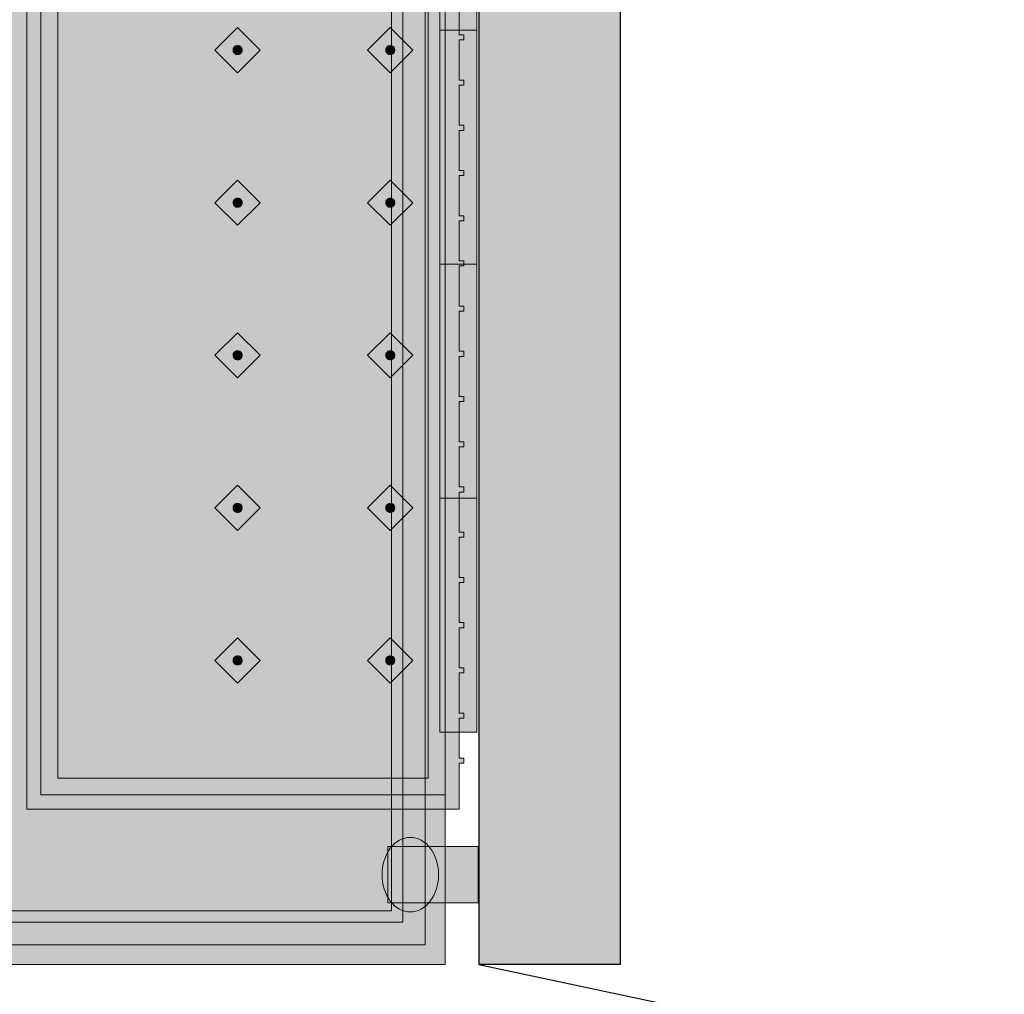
# Model space of a CAD drawing. Header units: metres. Extents: x 2172.2 to 2210.6, y 415.3 to 458.1.
# Tile 153 of 168: x 2201.1 to 2202.8, y 442 to 443.7. Entities that reach past the tile are written whole.
import ezdxf

# ---------------------------------------------------------------- set-up
doc = ezdxf.new("R2010")
doc.units = ezdxf.units.M
for name, color, linetype, lineweight in [('NC_N1_BANQUETTES', 7, 'CONTINUOUS', 13), ('NC_N1_FLOOR_DECOR', 32, 'CONTINUOUS', 13), ('NC_N1_WALL_DECOR', 32, 'CONTINUOUS', 13), ('NC_N1_WALL_LIGHTS', 32, 'CONTINUOUS', 13), ('NC_N1_WALLS', 7, 'CONTINUOUS', 25)]:
    doc.layers.add(name, color=color, linetype=linetype, lineweight=lineweight)

# ---------------------------------------------------------------- blocks, each defined once
blk = doc.blocks.new('NC_N1_ARCHITECTURE')
at = {"layer": 'NC_N1_WALLS', "true_color": 0xe7e6e1}
blk.add_hatch(color=256, dxfattribs=at).paths.add_polyline_path([(11.91142, 11.191096), (12.16142, 11.191096), (12.16142, 8.066096), (11.91142, 8.066096)])
at = {"layer": 'NC_N1_WALLS', "linetype": 'CONTINUOUS', "lineweight": -2}
blk.add_lwpolyline([(11.91142, 11.191096), (12.16142, 11.191096), (12.16142, 8.066096), (11.91142, 8.066096)], close=True, dxfattribs=at)
blk = doc.blocks.new('NC_N1_DOOR_D2')
at = {"color": 0, "linetype": 'CONTINUOUS'}
blk.add_lwpolyline([(-0.95, 0), (-0.7525, 0.9292)], dxfattribs=at)
blk = doc.blocks.new('NC_N1_MIXED_FLOOR_TRIANGLE_L_2')
at = {"true_color": 0xeff0ee}
h = blk.add_hatch(color=256, dxfattribs=at)
h.dxf.hatch_style = 1
h.paths.add_polyline_path([(11.7267, 11.0081), (11.7284, 11.0064), (11.7303, 11.0048), (11.7323, 11.0034), (11.7345, 11.0023), (11.7368, 11.0013), (11.7391, 11.0006), (11.7415, 11.0001), (11.744, 10.9999), (11.7574, 10.9992), (11.7598, 10.9991), (11.7599, 10.9991), (11.7611, 10.9991), (11.8514, 10.9991), (11.8514, 8.0661), (10.2114, 8.0661), (10.2114, 8.0661), (10.2114, 6.3018), (10.2114, 6.1661), (11.8514, 6.1661), (11.8514, 3.307), (4.0273, 11.1311), (11.7194, 11.1311), (11.7194, 11.1181), (11.7194, 11.0407), (11.7194, 11.0402), (11.7195, 11.0395), (11.7202, 11.0236), (11.7205, 11.0212), (11.7209, 11.0188), (11.7217, 11.0165), (11.7226, 11.0142), (11.7238, 11.012), (11.7251, 11.01), (11.7266, 11.0081)])
at = {"color": 0, "linetype": 'CONTINUOUS', "lineweight": -2, "true_color": 0xa5b2b8}
blk.add_lwpolyline([(11.8514, 10.9991), (11.8514, 8.0661), (10.2114, 8.0661), (10.2114, 8.0661), (10.2114, 6.3018)], dxfattribs=at)
at = {"color": 0, "linetype": 'CONTINUOUS', "lineweight": -2, "true_color": 0xa38246}
for points in [[(11.8164, 10.9641), (11.8164, 8.1011), (10.2114, 8.1011), (10.208, 8.1009), (10.2046, 8.1004), (10.2013, 8.0996), (10.198, 8.0984), (10.1949, 8.097), (10.192, 8.0952), (10.1892, 8.0932), (10.1867, 8.0908), (10.1844, 8.0883), (10.1823, 8.0855), (10.1806, 8.0826), (10.1791, 8.0795), (10.1779, 8.0763), (10.1771, 8.0729), (10.1766, 8.0695), (10.1764, 8.0661), (10.1764, 6.3018)], [(11.7564, 10.9042), (11.7564, 8.1611), (10.2114, 8.1611), (10.2021, 8.1606), (10.1929, 8.1593), (10.1838, 8.157), (10.1751, 8.1539), (10.1666, 8.1499), (10.1586, 8.1451), (10.1512, 8.1395), (10.1442, 8.1333), (10.138, 8.1264), (10.1324, 8.1189), (10.1276, 8.1109), (10.1237, 8.1025), (10.1205, 8.0937), (10.1182, 8.0846), (10.1169, 8.0754), (10.1164, 8.0661), (10.1164, 6.3018)]]:
    blk.add_lwpolyline(points, dxfattribs=at)
at = {"color": 0, "linetype": 'CONTINUOUS', "lineweight": -2, "true_color": 0x778fa0}
blk.add_lwpolyline([(11.7764, 10.9241), (11.7764, 8.1411), (10.2114, 8.1411), (10.2041, 8.1407), (10.1968, 8.1397), (10.1896, 8.1379), (10.1827, 8.1354), (10.1761, 8.1322), (10.1698, 8.1285), (10.1638, 8.1241), (10.1584, 8.1191), (10.1534, 8.1137), (10.1491, 8.1078), (10.1453, 8.1015), (10.1421, 8.0948), (10.1396, 8.0879), (10.1379, 8.0807), (10.1368, 8.0734), (10.1364, 8.0661), (10.1364, 6.3018)], dxfattribs=at)
blk = doc.blocks.new('NC_N1_UNIQUE_WALL_COMPOSITION_11')
at = {"true_color": 0xf6f5ef}
h = blk.add_hatch(color=256, dxfattribs=at)
h.dxf.hatch_style = 1
h.paths.add_polyline_path([(1.242, -0.065), (1.242, 0), (-1.242, 0), (-1.242, -0.065)])
at = {"color": 0, "linetype": 'CONTINUOUS', "lineweight": -2, "true_color": 0xa38246}
blk.add_lwpolyline([(1.242, -0.065), (1.242, 0), (-1.242, 0), (-1.242, -0.065)], close=True, dxfattribs=at)
for points in [[(0, -0.065), (0, 0)], [(0.414, -0.065), (0.414, 0)], [(0.828, -0.065), (0.828, 0)]]:
    blk.add_lwpolyline(points, dxfattribs=at)
blk = doc.blocks.new('NC_N1_SCONCE')
at = {"true_color": 0xf6f5ef}
h = blk.add_hatch(color=256, dxfattribs=at)
h.dxf.hatch_style = 1
h.paths.add_polyline_path([(0.05, -0.16), (0.05, 0), (-0.05, 0), (-0.05, -0.16)])
h = blk.add_hatch(color=256, dxfattribs=at)
h.dxf.hatch_style = 1
h.paths.add_polyline_path([(0.066, -0.12), (0.0657, -0.1151), (0.0647, -0.1102), (0.0632, -0.1055), (0.061, -0.1009), (0.0582, -0.0964), (0.0549, -0.0922), (0.051, -0.0883), (0.0467, -0.0846), (0.0419, -0.0813), (0.0367, -0.0784), (0.0311, -0.0759), (0.0253, -0.0738), (0.0192, -0.0722), (0.0129, -0.071), (0.0065, -0.0702), (0, -0.07), (-0.0065, -0.0702), (-0.0129, -0.071), (-0.0192, -0.0722), (-0.0253, -0.0738), (-0.0311, -0.0759), (-0.0367, -0.0784), (-0.0419, -0.0813), (-0.0467, -0.0846), (-0.051, -0.0883), (-0.0549, -0.0922), (-0.0582, -0.0964), (-0.061, -0.1009), (-0.0632, -0.1055), (-0.0647, -0.1102), (-0.0657, -0.1151), (-0.066, -0.12), (-0.0657, -0.1249), (-0.0647, -0.1298), (-0.0632, -0.1345), (-0.061, -0.1391), (-0.0582, -0.1436), (-0.0549, -0.1478), (-0.051, -0.1517), (-0.0467, -0.1554), (-0.0419, -0.1587), (-0.0367, -0.1616), (-0.0311, -0.1641), (-0.0253, -0.1662), (-0.0192, -0.1678), (-0.0129, -0.169), (-0.0065, -0.1698), (0, -0.17), (0.0065, -0.1698), (0.0129, -0.169), (0.0192, -0.1678), (0.0253, -0.1662), (0.0311, -0.1641), (0.0367, -0.1616), (0.0419, -0.1587), (0.0467, -0.1554), (0.051, -0.1517), (0.0549, -0.1478), (0.0582, -0.1436), (0.061, -0.1391), (0.0632, -0.1345), (0.0647, -0.1298), (0.0657, -0.1249)])
at = {"color": 0, "linetype": 'CONTINUOUS', "lineweight": -2, "true_color": 0xa38246}
for points in [[(0.05, -0.16), (0.05, 0), (-0.05, 0), (-0.05, -0.16)], [(0.066, -0.12), (0.0657, -0.1151), (0.0647, -0.1102), (0.0632, -0.1055), (0.061, -0.1009), (0.0582, -0.0964), (0.0549, -0.0922), (0.051, -0.0883), (0.0467, -0.0846), (0.0419, -0.0813), (0.0367, -0.0784), (0.0311, -0.0759), (0.0253, -0.0738), (0.0192, -0.0722), (0.0129, -0.071), (0.0065, -0.0702), (0, -0.07), (-0.0065, -0.0702), (-0.0129, -0.071), (-0.0192, -0.0722), (-0.0253, -0.0738), (-0.0311, -0.0759), (-0.0367, -0.0784), (-0.0419, -0.0813), (-0.0467, -0.0846), (-0.051, -0.0883), (-0.0549, -0.0922), (-0.0582, -0.0964), (-0.061, -0.1009), (-0.0632, -0.1055), (-0.0647, -0.1102), (-0.0657, -0.1151), (-0.066, -0.12), (-0.0657, -0.1249), (-0.0647, -0.1298), (-0.0632, -0.1345), (-0.061, -0.1391), (-0.0582, -0.1436), (-0.0549, -0.1478), (-0.051, -0.1517), (-0.0467, -0.1554), (-0.0419, -0.1587), (-0.0367, -0.1616), (-0.0311, -0.1641), (-0.0253, -0.1662), (-0.0192, -0.1678), (-0.0129, -0.169), (-0.0065, -0.1698), (0, -0.17), (0.0065, -0.1698), (0.0129, -0.169), (0.0192, -0.1678), (0.0253, -0.1662), (0.0311, -0.1641), (0.0367, -0.1616), (0.0419, -0.1587), (0.0467, -0.1554), (0.051, -0.1517), (0.0549, -0.1478), (0.0582, -0.1436), (0.061, -0.1391), (0.0632, -0.1345), (0.0647, -0.1298), (0.0657, -0.1249)]]:
    blk.add_lwpolyline(points, close=True, dxfattribs=at)
blk = doc.blocks.new('NC_N1_TRIANGLE_L_ENTRY_BANQUETTE')
at = {"true_color": 0x778fa0}
h = blk.add_hatch(color=256, dxfattribs=at)
h.dxf.hatch_style = 1
h.paths.add_polyline_path([(0.035, 0.6), (0.027, 0.6), (0.027, 0.609), (0.035, 0.609), (0.035, 0.68), (0.027, 0.68), (0.027, 0.689), (0.035, 0.689), (0.035, 0.76), (0.027, 0.76), (0.027, 0.769), (0.035, 0.769), (0.035, 0.84), (0.027, 0.84), (0.027, 0.849), (0.035, 0.849), (0.035, 0.92), (0.027, 0.92), (0.027, 0.929), (0.035, 0.929), (0.035, 1), (0.027, 1), (0.027, 1.009), (0.035, 1.009), (0.035, 1.08), (0.027, 1.08), (0.027, 1.089), (0.035, 1.089), (0.035, 1.16), (0.027, 1.16), (0.027, 1.169), (0.035, 1.169), (0.035, 1.24), (0.027, 1.24), (0.027, 1.249), (0.035, 1.249), (0.035, 1.32), (0.027, 1.32), (0.027, 1.329), (0.035, 1.329), (0.035, 1.4), (0.027, 1.4), (0.027, 1.409), (0.035, 1.409), (0.035, 1.48), (0.027, 1.48), (0.027, 1.489), (0.035, 1.489), (0.035, 1.56), (0.027, 1.56), (0.027, 1.569), (0.035, 1.569), (0.035, 1.64), (0.027, 1.64), (0.027, 1.649), (0.035, 1.649), (0.035, 1.72), (0.027, 1.72), (0.027, 1.729), (0.035, 1.729), (0.035, 1.8), (0.027, 1.8), (0.027, 1.809), (0.035, 1.809), (0.035, 1.88), (0.027, 1.88), (0.027, 1.889), (0.035, 1.889), (0.035, 1.96), (0.027, 1.96), (0.027, 1.969), (0.035, 1.969), (0.035, 2.04), (0.027, 2.04), (0.027, 2.049), (0.035, 2.049), (0.035, 2.12), (0.027, 2.12), (0.027, 2.129), (0.035, 2.129), (0.035, 2.2), (0.027, 2.2), (0.027, 2.209), (0.035, 2.209), (0.035, 2.28), (0.027, 2.28), (0.027, 2.289), (0.035, 2.289), (0.035, 2.36), (0.027, 2.36), (0.027, 2.369), (0.035, 2.369), (0.035, 2.44), (0.027, 2.44), (0.027, 2.449), (0.035, 2.449), (0.035, 2.52), (0.027, 2.52), (0.027, 2.529), (0.035, 2.529), (0.035, 2.6), (0.027, 2.6), (0.027, 2.609), (0.035, 2.609), (0.035, 2.68), (0.027, 2.68), (0.027, 2.689), (0.035, 2.689), (0.035, 2.76), (0.027, 2.76), (0.027, 2.769), (0.035, 2.769), (0.035, 2.85), (0.8, 2.85), (0.8, 0.8), (4.35, 0.8), (4.35, 0.035), (4.289, 0.035), (4.289, 0.027), (4.28, 0.027), (4.28, 0.035), (4.209, 0.035), (4.209, 0.027), (4.2, 0.027), (4.2, 0.035), (4.129, 0.035), (4.129, 0.027), (4.12, 0.027), (4.12, 0.035), (4.049, 0.035), (4.049, 0.027), (4.04, 0.027), (4.04, 0.035), (3.969, 0.035), (3.969, 0.027), (3.96, 0.027), (3.96, 0.035), (3.889, 0.035), (3.889, 0.027), (3.88, 0.027), (3.88, 0.035), (3.809, 0.035), (3.809, 0.027), (3.8, 0.027), (3.8, 0.035), (3.729, 0.035), (3.729, 0.027), (3.72, 0.027), (3.72, 0.035), (3.649, 0.035), (3.649, 0.027), (3.64, 0.027), (3.64, 0.035), (3.569, 0.035), (3.569, 0.027), (3.56, 0.027), (3.56, 0.035), (3.489, 0.035), (3.489, 0.027), (3.48, 0.027), (3.48, 0.035), (3.409, 0.035), (3.409, 0.027), (3.4, 0.027), (3.4, 0.035), (3.329, 0.035), (3.329, 0.027), (3.32, 0.027), (3.32, 0.035), (3.249, 0.035), (3.249, 0.027), (3.24, 0.027), (3.24, 0.035), (3.169, 0.035), (3.169, 0.027), (3.16, 0.027), (3.16, 0.035), (3.089, 0.035), (3.089, 0.027), (3.08, 0.027), (3.08, 0.035), (3.009, 0.035), (3.009, 0.027), (3, 0.027), (3, 0.035), (2.929, 0.035), (2.929, 0.027), (2.92, 0.027), (2.92, 0.035), (2.849, 0.035), (2.849, 0.027), (2.84, 0.027), (2.84, 0.035), (2.769, 0.035), (2.769, 0.027), (2.76, 0.027), (2.76, 0.035), (2.689, 0.035), (2.689, 0.027), (2.68, 0.027), (2.68, 0.035), (2.609, 0.035), (2.609, 0.027), (2.6, 0.027), (2.6, 0.035), (2.529, 0.035), (2.529, 0.027), (2.52, 0.027), (2.52, 0.035), (2.449, 0.035), (2.449, 0.027), (2.44, 0.027), (2.44, 0.035), (2.369, 0.035), (2.369, 0.027), (2.36, 0.027), (2.36, 0.035), (2.289, 0.035), (2.289, 0.027), (2.28, 0.027), (2.28, 0.035), (2.209, 0.035), (2.209, 0.027), (2.2, 0.027), (2.2, 0.035), (2.129, 0.035), (2.129, 0.027), (2.12, 0.027), (2.12, 0.035), (2.049, 0.035), (2.049, 0.027), (2.04, 0.027), (2.04, 0.035), (1.969, 0.035), (1.969, 0.027), (1.96, 0.027), (1.96, 0.035), (1.889, 0.035), (1.889, 0.027), (1.88, 0.027), (1.88, 0.035), (1.809, 0.035), (1.809, 0.027), (1.8, 0.027), (1.8, 0.035), (1.729, 0.035), (1.729, 0.027), (1.72, 0.027), (1.72, 0.035), (1.649, 0.035), (1.649, 0.027), (1.64, 0.027), (1.64, 0.035), (1.569, 0.035), (1.569, 0.027), (1.56, 0.027), (1.56, 0.035), (1.489, 0.035), (1.489, 0.027), (1.48, 0.027), (1.48, 0.035), (1.409, 0.035), (1.409, 0.027), (1.4, 0.027), (1.4, 0.035), (1.329, 0.035), (1.329, 0.027), (1.32, 0.027), (1.32, 0.035), (1.249, 0.035), (1.249, 0.027), (1.24, 0.027), (1.24, 0.035), (1.169, 0.035), (1.169, 0.027), (1.16, 0.027), (1.16, 0.035), (1.089, 0.035), (1.089, 0.027), (1.08, 0.027), (1.08, 0.035), (1.009, 0.035), (1.009, 0.027), (1, 0.027), (1, 0.035), (0.929, 0.035), (0.929, 0.027), (0.92, 0.027), (0.92, 0.035), (0.849, 0.035), (0.849, 0.027), (0.84, 0.027), (0.84, 0.035), (0.769, 0.035), (0.769, 0.027), (0.76, 0.027), (0.76, 0.035), (0.689, 0.035), (0.689, 0.027), (0.68, 0.027), (0.68, 0.035), (0.609, 0.035), (0.609, 0.027), (0.6, 0.027), (0.6, 0.035), (0.529, 0.035), (0.529, 0.027), (0.52, 0.027), (0.52, 0.035), (0.45, 0.035), (0.45, 0.048), (0.448, 0.048), (0.448, 0.092), (0.45, 0.092), (0.45, 0.45), (0.035, 0.45), (0.035, 0.52), (0.027, 0.52), (0.027, 0.529), (0.035, 0.529)])
at = {"true_color": 0xa38246}
h = blk.add_hatch(color=256, dxfattribs=at)
h.dxf.hatch_style = 1
h.paths.add_polyline_path([(0.165, 2.587), (0.165, 2.5862), (0.1648, 2.5854), (0.1647, 2.5847), (0.1644, 2.5839), (0.1641, 2.5832), (0.1637, 2.5826), (0.1632, 2.5819), (0.1627, 2.5813), (0.1621, 2.5808), (0.1614, 2.5803), (0.1608, 2.5799), (0.1601, 2.5796), (0.1593, 2.5793), (0.1586, 2.5792), (0.1578, 2.579), (0.157, 2.579), (0.1562, 2.579), (0.1554, 2.5792), (0.1547, 2.5793), (0.1539, 2.5796), (0.1532, 2.5799), (0.1526, 2.5803), (0.1519, 2.5808), (0.1513, 2.5813), (0.1508, 2.5819), (0.1503, 2.5826), (0.1499, 2.5832), (0.1496, 2.5839), (0.1493, 2.5847), (0.1492, 2.5854), (0.149, 2.5862), (0.149, 2.587), (0.149, 2.5878), (0.1492, 2.5886), (0.1493, 2.5893), (0.1496, 2.5901), (0.1499, 2.5908), (0.1503, 2.5914), (0.1508, 2.5921), (0.1513, 2.5927), (0.1519, 2.5932), (0.1526, 2.5937), (0.1532, 2.5941), (0.1539, 2.5944), (0.1547, 2.5947), (0.1554, 2.5948), (0.1562, 2.595), (0.157, 2.595), (0.1578, 2.595), (0.1586, 2.5948), (0.1593, 2.5947), (0.1601, 2.5944), (0.1608, 2.5941), (0.1614, 2.5937), (0.1621, 2.5932), (0.1627, 2.5927), (0.1632, 2.5921), (0.1637, 2.5914), (0.1641, 2.5908), (0.1644, 2.5901), (0.1647, 2.5893), (0.1648, 2.5886), (0.165, 2.5878)])
h = blk.add_hatch(color=256, dxfattribs=at)
h.dxf.hatch_style = 1
h.paths.add_polyline_path([(0.435, 2.587), (0.435, 2.5862), (0.4348, 2.5854), (0.4347, 2.5847), (0.4344, 2.5839), (0.4341, 2.5832), (0.4337, 2.5826), (0.4332, 2.5819), (0.4327, 2.5813), (0.4321, 2.5808), (0.4314, 2.5803), (0.4308, 2.5799), (0.4301, 2.5796), (0.4293, 2.5793), (0.4286, 2.5792), (0.4278, 2.579), (0.427, 2.579), (0.4262, 2.579), (0.4254, 2.5792), (0.4247, 2.5793), (0.4239, 2.5796), (0.4232, 2.5799), (0.4226, 2.5803), (0.4219, 2.5808), (0.4213, 2.5813), (0.4208, 2.5819), (0.4203, 2.5826), (0.4199, 2.5832), (0.4196, 2.5839), (0.4193, 2.5847), (0.4192, 2.5854), (0.419, 2.5862), (0.419, 2.587), (0.419, 2.5878), (0.4192, 2.5886), (0.4193, 2.5893), (0.4196, 2.5901), (0.4199, 2.5908), (0.4203, 2.5914), (0.4208, 2.5921), (0.4213, 2.5927), (0.4219, 2.5932), (0.4226, 2.5937), (0.4232, 2.5941), (0.4239, 2.5944), (0.4247, 2.5947), (0.4254, 2.5948), (0.4262, 2.595), (0.427, 2.595), (0.4278, 2.595), (0.4286, 2.5948), (0.4293, 2.5947), (0.4301, 2.5944), (0.4308, 2.5941), (0.4314, 2.5937), (0.4321, 2.5932), (0.4327, 2.5927), (0.4332, 2.5921), (0.4337, 2.5914), (0.4341, 2.5908), (0.4344, 2.5901), (0.4347, 2.5893), (0.4348, 2.5886), (0.435, 2.5878)])
h = blk.add_hatch(color=256, dxfattribs=at)
h.dxf.hatch_style = 1
h.paths.add_polyline_path([(0.165, 2.317), (0.165, 2.3162), (0.1648, 2.3154), (0.1647, 2.3147), (0.1644, 2.3139), (0.1641, 2.3132), (0.1637, 2.3126), (0.1632, 2.3119), (0.1627, 2.3113), (0.1621, 2.3108), (0.1614, 2.3103), (0.1608, 2.3099), (0.1601, 2.3096), (0.1593, 2.3093), (0.1586, 2.3092), (0.1578, 2.309), (0.157, 2.309), (0.1562, 2.309), (0.1554, 2.3092), (0.1547, 2.3093), (0.1539, 2.3096), (0.1532, 2.3099), (0.1526, 2.3103), (0.1519, 2.3108), (0.1513, 2.3113), (0.1508, 2.3119), (0.1503, 2.3126), (0.1499, 2.3132), (0.1496, 2.3139), (0.1493, 2.3147), (0.1492, 2.3154), (0.149, 2.3162), (0.149, 2.317), (0.149, 2.3178), (0.1492, 2.3186), (0.1493, 2.3193), (0.1496, 2.3201), (0.1499, 2.3208), (0.1503, 2.3214), (0.1508, 2.3221), (0.1513, 2.3227), (0.1519, 2.3232), (0.1526, 2.3237), (0.1532, 2.3241), (0.1539, 2.3244), (0.1547, 2.3247), (0.1554, 2.3248), (0.1562, 2.325), (0.157, 2.325), (0.1578, 2.325), (0.1586, 2.3248), (0.1593, 2.3247), (0.1601, 2.3244), (0.1608, 2.3241), (0.1614, 2.3237), (0.1621, 2.3232), (0.1627, 2.3227), (0.1632, 2.3221), (0.1637, 2.3214), (0.1641, 2.3208), (0.1644, 2.3201), (0.1647, 2.3193), (0.1648, 2.3186), (0.165, 2.3178)])
h = blk.add_hatch(color=256, dxfattribs=at)
h.dxf.hatch_style = 1
h.paths.add_polyline_path([(0.435, 2.317), (0.435, 2.3162), (0.4348, 2.3154), (0.4347, 2.3147), (0.4344, 2.3139), (0.4341, 2.3132), (0.4337, 2.3126), (0.4332, 2.3119), (0.4327, 2.3113), (0.4321, 2.3108), (0.4314, 2.3103), (0.4308, 2.3099), (0.4301, 2.3096), (0.4293, 2.3093), (0.4286, 2.3092), (0.4278, 2.309), (0.427, 2.309), (0.4262, 2.309), (0.4254, 2.3092), (0.4247, 2.3093), (0.4239, 2.3096), (0.4232, 2.3099), (0.4226, 2.3103), (0.4219, 2.3108), (0.4213, 2.3113), (0.4208, 2.3119), (0.4203, 2.3126), (0.4199, 2.3132), (0.4196, 2.3139), (0.4193, 2.3147), (0.4192, 2.3154), (0.419, 2.3162), (0.419, 2.317), (0.419, 2.3178), (0.4192, 2.3186), (0.4193, 2.3193), (0.4196, 2.3201), (0.4199, 2.3208), (0.4203, 2.3214), (0.4208, 2.3221), (0.4213, 2.3227), (0.4219, 2.3232), (0.4226, 2.3237), (0.4232, 2.3241), (0.4239, 2.3244), (0.4247, 2.3247), (0.4254, 2.3248), (0.4262, 2.325), (0.427, 2.325), (0.4278, 2.325), (0.4286, 2.3248), (0.4293, 2.3247), (0.4301, 2.3244), (0.4308, 2.3241), (0.4314, 2.3237), (0.4321, 2.3232), (0.4327, 2.3227), (0.4332, 2.3221), (0.4337, 2.3214), (0.4341, 2.3208), (0.4344, 2.3201), (0.4347, 2.3193), (0.4348, 2.3186), (0.435, 2.3178)])
h = blk.add_hatch(color=256, dxfattribs=at)
h.dxf.hatch_style = 1
h.paths.add_polyline_path([(0.165, 2.047), (0.165, 2.0462), (0.1648, 2.0454), (0.1647, 2.0447), (0.1644, 2.0439), (0.1641, 2.0432), (0.1637, 2.0426), (0.1632, 2.0419), (0.1627, 2.0413), (0.1621, 2.0408), (0.1614, 2.0403), (0.1608, 2.0399), (0.1601, 2.0396), (0.1593, 2.0393), (0.1586, 2.0392), (0.1578, 2.039), (0.157, 2.039), (0.1562, 2.039), (0.1554, 2.0392), (0.1547, 2.0393), (0.1539, 2.0396), (0.1532, 2.0399), (0.1526, 2.0403), (0.1519, 2.0408), (0.1513, 2.0413), (0.1508, 2.0419), (0.1503, 2.0426), (0.1499, 2.0432), (0.1496, 2.0439), (0.1493, 2.0447), (0.1492, 2.0454), (0.149, 2.0462), (0.149, 2.047), (0.149, 2.0478), (0.1492, 2.0486), (0.1493, 2.0493), (0.1496, 2.0501), (0.1499, 2.0508), (0.1503, 2.0514), (0.1508, 2.0521), (0.1513, 2.0527), (0.1519, 2.0532), (0.1526, 2.0537), (0.1532, 2.0541), (0.1539, 2.0544), (0.1547, 2.0547), (0.1554, 2.0548), (0.1562, 2.055), (0.157, 2.055), (0.1578, 2.055), (0.1586, 2.0548), (0.1593, 2.0547), (0.1601, 2.0544), (0.1608, 2.0541), (0.1614, 2.0537), (0.1621, 2.0532), (0.1627, 2.0527), (0.1632, 2.0521), (0.1637, 2.0514), (0.1641, 2.0508), (0.1644, 2.0501), (0.1647, 2.0493), (0.1648, 2.0486), (0.165, 2.0478)])
h = blk.add_hatch(color=256, dxfattribs=at)
h.dxf.hatch_style = 1
h.paths.add_polyline_path([(0.435, 2.047), (0.435, 2.0462), (0.4348, 2.0454), (0.4347, 2.0447), (0.4344, 2.0439), (0.4341, 2.0432), (0.4337, 2.0426), (0.4332, 2.0419), (0.4327, 2.0413), (0.4321, 2.0408), (0.4314, 2.0403), (0.4308, 2.0399), (0.4301, 2.0396), (0.4293, 2.0393), (0.4286, 2.0392), (0.4278, 2.039), (0.427, 2.039), (0.4262, 2.039), (0.4254, 2.0392), (0.4247, 2.0393), (0.4239, 2.0396), (0.4232, 2.0399), (0.4226, 2.0403), (0.4219, 2.0408), (0.4213, 2.0413), (0.4208, 2.0419), (0.4203, 2.0426), (0.4199, 2.0432), (0.4196, 2.0439), (0.4193, 2.0447), (0.4192, 2.0454), (0.419, 2.0462), (0.419, 2.047), (0.419, 2.0478), (0.4192, 2.0486), (0.4193, 2.0493), (0.4196, 2.0501), (0.4199, 2.0508), (0.4203, 2.0514), (0.4208, 2.0521), (0.4213, 2.0527), (0.4219, 2.0532), (0.4226, 2.0537), (0.4232, 2.0541), (0.4239, 2.0544), (0.4247, 2.0547), (0.4254, 2.0548), (0.4262, 2.055), (0.427, 2.055), (0.4278, 2.055), (0.4286, 2.0548), (0.4293, 2.0547), (0.4301, 2.0544), (0.4308, 2.0541), (0.4314, 2.0537), (0.4321, 2.0532), (0.4327, 2.0527), (0.4332, 2.0521), (0.4337, 2.0514), (0.4341, 2.0508), (0.4344, 2.0501), (0.4347, 2.0493), (0.4348, 2.0486), (0.435, 2.0478)])
h = blk.add_hatch(color=256, dxfattribs=at)
h.dxf.hatch_style = 1
h.paths.add_polyline_path([(0.165, 1.777), (0.165, 1.7762), (0.1648, 1.7754), (0.1647, 1.7747), (0.1644, 1.7739), (0.1641, 1.7732), (0.1637, 1.7726), (0.1632, 1.7719), (0.1627, 1.7713), (0.1621, 1.7708), (0.1614, 1.7703), (0.1608, 1.7699), (0.1601, 1.7696), (0.1593, 1.7693), (0.1586, 1.7692), (0.1578, 1.769), (0.157, 1.769), (0.1562, 1.769), (0.1554, 1.7692), (0.1547, 1.7693), (0.1539, 1.7696), (0.1532, 1.7699), (0.1526, 1.7703), (0.1519, 1.7708), (0.1513, 1.7713), (0.1508, 1.7719), (0.1503, 1.7726), (0.1499, 1.7732), (0.1496, 1.7739), (0.1493, 1.7747), (0.1492, 1.7754), (0.149, 1.7762), (0.149, 1.777), (0.149, 1.7778), (0.1492, 1.7786), (0.1493, 1.7793), (0.1496, 1.7801), (0.1499, 1.7808), (0.1503, 1.7814), (0.1508, 1.7821), (0.1513, 1.7827), (0.1519, 1.7832), (0.1526, 1.7837), (0.1532, 1.7841), (0.1539, 1.7844), (0.1547, 1.7847), (0.1554, 1.7848), (0.1562, 1.785), (0.157, 1.785), (0.1578, 1.785), (0.1586, 1.7848), (0.1593, 1.7847), (0.1601, 1.7844), (0.1608, 1.7841), (0.1614, 1.7837), (0.1621, 1.7832), (0.1627, 1.7827), (0.1632, 1.7821), (0.1637, 1.7814), (0.1641, 1.7808), (0.1644, 1.7801), (0.1647, 1.7793), (0.1648, 1.7786), (0.165, 1.7778)])
h = blk.add_hatch(color=256, dxfattribs=at)
h.dxf.hatch_style = 1
h.paths.add_polyline_path([(0.435, 1.777), (0.435, 1.7762), (0.4348, 1.7754), (0.4347, 1.7747), (0.4344, 1.7739), (0.4341, 1.7732), (0.4337, 1.7726), (0.4332, 1.7719), (0.4327, 1.7713), (0.4321, 1.7708), (0.4314, 1.7703), (0.4308, 1.7699), (0.4301, 1.7696), (0.4293, 1.7693), (0.4286, 1.7692), (0.4278, 1.769), (0.427, 1.769), (0.4262, 1.769), (0.4254, 1.7692), (0.4247, 1.7693), (0.4239, 1.7696), (0.4232, 1.7699), (0.4226, 1.7703), (0.4219, 1.7708), (0.4213, 1.7713), (0.4208, 1.7719), (0.4203, 1.7726), (0.4199, 1.7732), (0.4196, 1.7739), (0.4193, 1.7747), (0.4192, 1.7754), (0.419, 1.7762), (0.419, 1.777), (0.419, 1.7778), (0.4192, 1.7786), (0.4193, 1.7793), (0.4196, 1.7801), (0.4199, 1.7808), (0.4203, 1.7814), (0.4208, 1.7821), (0.4213, 1.7827), (0.4219, 1.7832), (0.4226, 1.7837), (0.4232, 1.7841), (0.4239, 1.7844), (0.4247, 1.7847), (0.4254, 1.7848), (0.4262, 1.785), (0.427, 1.785), (0.4278, 1.785), (0.4286, 1.7848), (0.4293, 1.7847), (0.4301, 1.7844), (0.4308, 1.7841), (0.4314, 1.7837), (0.4321, 1.7832), (0.4327, 1.7827), (0.4332, 1.7821), (0.4337, 1.7814), (0.4341, 1.7808), (0.4344, 1.7801), (0.4347, 1.7793), (0.4348, 1.7786), (0.435, 1.7778)])
h = blk.add_hatch(color=256, dxfattribs=at)
h.dxf.hatch_style = 1
h.paths.add_polyline_path([(0.165, 1.507), (0.165, 1.5062), (0.1648, 1.5054), (0.1647, 1.5047), (0.1644, 1.5039), (0.1641, 1.5032), (0.1637, 1.5026), (0.1632, 1.5019), (0.1627, 1.5013), (0.1621, 1.5008), (0.1614, 1.5003), (0.1608, 1.4999), (0.1601, 1.4996), (0.1593, 1.4993), (0.1586, 1.4992), (0.1578, 1.499), (0.157, 1.499), (0.1562, 1.499), (0.1554, 1.4992), (0.1547, 1.4993), (0.1539, 1.4996), (0.1532, 1.4999), (0.1526, 1.5003), (0.1519, 1.5008), (0.1513, 1.5013), (0.1508, 1.5019), (0.1503, 1.5026), (0.1499, 1.5032), (0.1496, 1.5039), (0.1493, 1.5047), (0.1492, 1.5054), (0.149, 1.5062), (0.149, 1.507), (0.149, 1.5078), (0.1492, 1.5086), (0.1493, 1.5093), (0.1496, 1.5101), (0.1499, 1.5108), (0.1503, 1.5114), (0.1508, 1.5121), (0.1513, 1.5127), (0.1519, 1.5132), (0.1526, 1.5137), (0.1532, 1.5141), (0.1539, 1.5144), (0.1547, 1.5147), (0.1554, 1.5148), (0.1562, 1.515), (0.157, 1.515), (0.1578, 1.515), (0.1586, 1.5148), (0.1593, 1.5147), (0.1601, 1.5144), (0.1608, 1.5141), (0.1614, 1.5137), (0.1621, 1.5132), (0.1627, 1.5127), (0.1632, 1.5121), (0.1637, 1.5114), (0.1641, 1.5108), (0.1644, 1.5101), (0.1647, 1.5093), (0.1648, 1.5086), (0.165, 1.5078)])
h = blk.add_hatch(color=256, dxfattribs=at)
h.dxf.hatch_style = 1
h.paths.add_polyline_path([(0.435, 1.507), (0.435, 1.5062), (0.4348, 1.5054), (0.4347, 1.5047), (0.4344, 1.5039), (0.4341, 1.5032), (0.4337, 1.5026), (0.4332, 1.5019), (0.4327, 1.5013), (0.4321, 1.5008), (0.4314, 1.5003), (0.4308, 1.4999), (0.4301, 1.4996), (0.4293, 1.4993), (0.4286, 1.4992), (0.4278, 1.499), (0.427, 1.499), (0.4262, 1.499), (0.4254, 1.4992), (0.4247, 1.4993), (0.4239, 1.4996), (0.4232, 1.4999), (0.4226, 1.5003), (0.4219, 1.5008), (0.4213, 1.5013), (0.4208, 1.5019), (0.4203, 1.5026), (0.4199, 1.5032), (0.4196, 1.5039), (0.4193, 1.5047), (0.4192, 1.5054), (0.419, 1.5062), (0.419, 1.507), (0.419, 1.5078), (0.4192, 1.5086), (0.4193, 1.5093), (0.4196, 1.5101), (0.4199, 1.5108), (0.4203, 1.5114), (0.4208, 1.5121), (0.4213, 1.5127), (0.4219, 1.5132), (0.4226, 1.5137), (0.4232, 1.5141), (0.4239, 1.5144), (0.4247, 1.5147), (0.4254, 1.5148), (0.4262, 1.515), (0.427, 1.515), (0.4278, 1.515), (0.4286, 1.5148), (0.4293, 1.5147), (0.4301, 1.5144), (0.4308, 1.5141), (0.4314, 1.5137), (0.4321, 1.5132), (0.4327, 1.5127), (0.4332, 1.5121), (0.4337, 1.5114), (0.4341, 1.5108), (0.4344, 1.5101), (0.4347, 1.5093), (0.4348, 1.5086), (0.435, 1.5078)])
at = {"color": 0, "linetype": 'CONTINUOUS', "lineweight": -2, "true_color": 0x2d3540}
blk.add_lwpolyline([(0.035, 1.409), (0.035, 1.48), (0.027, 1.48), (0.027, 1.489), (0.035, 1.489), (0.035, 1.56), (0.027, 1.56), (0.027, 1.569), (0.035, 1.569), (0.035, 1.64), (0.027, 1.64), (0.027, 1.649), (0.035, 1.649), (0.035, 1.72), (0.027, 1.72), (0.027, 1.729), (0.035, 1.729), (0.035, 1.8), (0.027, 1.8), (0.027, 1.809), (0.035, 1.809), (0.035, 1.88), (0.027, 1.88), (0.027, 1.889), (0.035, 1.889), (0.035, 1.96), (0.027, 1.96), (0.027, 1.969), (0.035, 1.969), (0.035, 2.04), (0.027, 2.04), (0.027, 2.049), (0.035, 2.049), (0.035, 2.12), (0.027, 2.12), (0.027, 2.129), (0.035, 2.129), (0.035, 2.2), (0.027, 2.2), (0.027, 2.209), (0.035, 2.209), (0.035, 2.28), (0.027, 2.28), (0.027, 2.289), (0.035, 2.289), (0.035, 2.36), (0.027, 2.36), (0.027, 2.369), (0.035, 2.369), (0.035, 2.44), (0.027, 2.44), (0.027, 2.449), (0.035, 2.449), (0.035, 2.52), (0.027, 2.52), (0.027, 2.529), (0.035, 2.529), (0.035, 2.6), (0.027, 2.6), (0.027, 2.609), (0.035, 2.609), (0.035, 2.68), (0.027, 2.68), (0.027, 2.689), (0.035, 2.689), (0.035, 2.76), (0.027, 2.76), (0.027, 2.769), (0.035, 2.769), (0.035, 2.85), (0.8, 2.85), (0.8, 0.8)], dxfattribs=at)
at = {"color": 0, "linetype": 'CONTINUOUS', "lineweight": -2, "true_color": 0xa38246}
for points in [[(0.06, 1.409), (0.06, 1.48), (0.0599, 1.4825), (0.0596, 1.4845), (0.0599, 1.4865), (0.06, 1.489), (0.06, 1.56), (0.0599, 1.5625), (0.0596, 1.5645), (0.0599, 1.5665), (0.06, 1.569), (0.06, 1.64), (0.0599, 1.6425), (0.0596, 1.6445), (0.0599, 1.6465), (0.06, 1.649), (0.06, 1.72), (0.0599, 1.7225), (0.0596, 1.7245), (0.0599, 1.7265), (0.06, 1.729), (0.06, 1.8), (0.0599, 1.8025), (0.0596, 1.8045), (0.0599, 1.8065), (0.06, 1.809), (0.06, 1.88), (0.0599, 1.8825), (0.0596, 1.8845), (0.0599, 1.8865), (0.06, 1.889), (0.06, 1.96), (0.0599, 1.9625), (0.0596, 1.9645), (0.0599, 1.9665), (0.06, 1.969), (0.06, 2.04), (0.0599, 2.0425), (0.0596, 2.0445), (0.0599, 2.0465), (0.06, 2.049), (0.06, 2.12), (0.0599, 2.1225), (0.0596, 2.1245), (0.0599, 2.1265), (0.06, 2.129), (0.06, 2.2), (0.0599, 2.2025), (0.0596, 2.2045), (0.0599, 2.2065), (0.06, 2.209), (0.06, 2.28), (0.0599, 2.2825), (0.0596, 2.2845), (0.0599, 2.2865), (0.06, 2.289), (0.06, 2.36), (0.0599, 2.3625), (0.0596, 2.3645), (0.0599, 2.3665), (0.06, 2.369), (0.06, 2.44), (0.0599, 2.4425), (0.0596, 2.4445), (0.0599, 2.4465), (0.06, 2.449), (0.06, 2.52), (0.0599, 2.5225), (0.0596, 2.5245), (0.0599, 2.5265), (0.06, 2.529), (0.06, 2.6), (0.0599, 2.6025), (0.0596, 2.6045), (0.0599, 2.6065), (0.06, 2.609), (0.06, 2.68), (0.0599, 2.6825), (0.0596, 2.6845), (0.0599, 2.6865), (0.06, 2.689), (0.06, 2.76), (0.0599, 2.7625), (0.0596, 2.7645), (0.0599, 2.7665), (0.06, 2.769), (0.06, 2.825), (0.775, 2.825), (0.775, 0.8)], [(0.09, 1.409), (0.09, 1.48), (0.0898, 1.4845), (0.09, 1.489), (0.09, 1.56), (0.0898, 1.5645), (0.09, 1.569), (0.09, 1.64), (0.0898, 1.6445), (0.09, 1.649), (0.09, 1.72), (0.0898, 1.7245), (0.09, 1.729), (0.09, 1.8), (0.0898, 1.8045), (0.09, 1.809), (0.09, 1.88), (0.0898, 1.8845), (0.09, 1.889), (0.09, 1.96), (0.0898, 1.9645), (0.09, 1.969), (0.09, 2.04), (0.0898, 2.0445), (0.09, 2.049), (0.09, 2.12), (0.0898, 2.1245), (0.09, 2.129), (0.09, 2.2), (0.0898, 2.2045), (0.09, 2.209), (0.09, 2.28), (0.0898, 2.2845), (0.09, 2.289), (0.09, 2.36), (0.0898, 2.3645), (0.09, 2.369), (0.09, 2.44), (0.0898, 2.4445), (0.09, 2.449), (0.09, 2.52), (0.0898, 2.5245), (0.09, 2.529), (0.09, 2.6), (0.0898, 2.6045), (0.09, 2.609), (0.09, 2.68), (0.0898, 2.6845), (0.09, 2.689), (0.09, 2.76), (0.0898, 2.7645), (0.09, 2.769), (0.09, 2.795), (0.745, 2.795), (0.745, 0.8)]]:
    blk.add_lwpolyline(points, dxfattribs=at)
at = {"color": 0, "linetype": 'CONTINUOUS', "lineweight": -2, "true_color": 0xbfccd3}
for points in [[(0.157, 2.547), (0.197, 2.587), (0.157, 2.627), (0.117, 2.587)], [(0.427, 2.547), (0.467, 2.587), (0.427, 2.627), (0.387, 2.587)], [(0.157, 2.277), (0.197, 2.317), (0.157, 2.357), (0.117, 2.317)], [(0.427, 2.277), (0.467, 2.317), (0.427, 2.357), (0.387, 2.317)], [(0.157, 2.007), (0.197, 2.047), (0.157, 2.087), (0.117, 2.047)], [(0.427, 2.007), (0.467, 2.047), (0.427, 2.087), (0.387, 2.047)], [(0.157, 1.737), (0.197, 1.777), (0.157, 1.817), (0.117, 1.777)], [(0.427, 1.737), (0.467, 1.777), (0.427, 1.817), (0.387, 1.777)], [(0.157, 1.467), (0.197, 1.507), (0.157, 1.547), (0.117, 1.507)], [(0.427, 1.467), (0.467, 1.507), (0.427, 1.547), (0.387, 1.507)]]:
    blk.add_lwpolyline(points, close=True, dxfattribs=at)
at = {"color": 0, "linetype": 'CONTINUOUS', "lineweight": -2}
for points in [[(0.165, 2.587), (0.165, 2.5862), (0.1648, 2.5854), (0.1647, 2.5847), (0.1644, 2.5839), (0.1641, 2.5832), (0.1637, 2.5826), (0.1632, 2.5819), (0.1627, 2.5813), (0.1621, 2.5808), (0.1614, 2.5803), (0.1608, 2.5799), (0.1601, 2.5796), (0.1593, 2.5793), (0.1586, 2.5792), (0.1578, 2.579), (0.157, 2.579), (0.1562, 2.579), (0.1554, 2.5792), (0.1547, 2.5793), (0.1539, 2.5796), (0.1532, 2.5799), (0.1526, 2.5803), (0.1519, 2.5808), (0.1513, 2.5813), (0.1508, 2.5819), (0.1503, 2.5826), (0.1499, 2.5832), (0.1496, 2.5839), (0.1493, 2.5847), (0.1492, 2.5854), (0.149, 2.5862), (0.149, 2.587), (0.149, 2.5878), (0.1492, 2.5886), (0.1493, 2.5893), (0.1496, 2.5901), (0.1499, 2.5908), (0.1503, 2.5914), (0.1508, 2.5921), (0.1513, 2.5927), (0.1519, 2.5932), (0.1526, 2.5937), (0.1532, 2.5941), (0.1539, 2.5944), (0.1547, 2.5947), (0.1554, 2.5948), (0.1562, 2.595), (0.157, 2.595), (0.1578, 2.595), (0.1586, 2.5948), (0.1593, 2.5947), (0.1601, 2.5944), (0.1608, 2.5941), (0.1614, 2.5937), (0.1621, 2.5932), (0.1627, 2.5927), (0.1632, 2.5921), (0.1637, 2.5914), (0.1641, 2.5908), (0.1644, 2.5901), (0.1647, 2.5893), (0.1648, 2.5886), (0.165, 2.5878)], [(0.435, 2.587), (0.435, 2.5862), (0.4348, 2.5854), (0.4347, 2.5847), (0.4344, 2.5839), (0.4341, 2.5832), (0.4337, 2.5826), (0.4332, 2.5819), (0.4327, 2.5813), (0.4321, 2.5808), (0.4314, 2.5803), (0.4308, 2.5799), (0.4301, 2.5796), (0.4293, 2.5793), (0.4286, 2.5792), (0.4278, 2.579), (0.427, 2.579), (0.4262, 2.579), (0.4254, 2.5792), (0.4247, 2.5793), (0.4239, 2.5796), (0.4232, 2.5799), (0.4226, 2.5803), (0.4219, 2.5808), (0.4213, 2.5813), (0.4208, 2.5819), (0.4203, 2.5826), (0.4199, 2.5832), (0.4196, 2.5839), (0.4193, 2.5847), (0.4192, 2.5854), (0.419, 2.5862), (0.419, 2.587), (0.419, 2.5878), (0.4192, 2.5886), (0.4193, 2.5893), (0.4196, 2.5901), (0.4199, 2.5908), (0.4203, 2.5914), (0.4208, 2.5921), (0.4213, 2.5927), (0.4219, 2.5932), (0.4226, 2.5937), (0.4232, 2.5941), (0.4239, 2.5944), (0.4247, 2.5947), (0.4254, 2.5948), (0.4262, 2.595), (0.427, 2.595), (0.4278, 2.595), (0.4286, 2.5948), (0.4293, 2.5947), (0.4301, 2.5944), (0.4308, 2.5941), (0.4314, 2.5937), (0.4321, 2.5932), (0.4327, 2.5927), (0.4332, 2.5921), (0.4337, 2.5914), (0.4341, 2.5908), (0.4344, 2.5901), (0.4347, 2.5893), (0.4348, 2.5886), (0.435, 2.5878)], [(0.165, 2.317), (0.165, 2.3162), (0.1648, 2.3154), (0.1647, 2.3147), (0.1644, 2.3139), (0.1641, 2.3132), (0.1637, 2.3126), (0.1632, 2.3119), (0.1627, 2.3113), (0.1621, 2.3108), (0.1614, 2.3103), (0.1608, 2.3099), (0.1601, 2.3096), (0.1593, 2.3093), (0.1586, 2.3092), (0.1578, 2.309), (0.157, 2.309), (0.1562, 2.309), (0.1554, 2.3092), (0.1547, 2.3093), (0.1539, 2.3096), (0.1532, 2.3099), (0.1526, 2.3103), (0.1519, 2.3108), (0.1513, 2.3113), (0.1508, 2.3119), (0.1503, 2.3126), (0.1499, 2.3132), (0.1496, 2.3139), (0.1493, 2.3147), (0.1492, 2.3154), (0.149, 2.3162), (0.149, 2.317), (0.149, 2.3178), (0.1492, 2.3186), (0.1493, 2.3193), (0.1496, 2.3201), (0.1499, 2.3208), (0.1503, 2.3214), (0.1508, 2.3221), (0.1513, 2.3227), (0.1519, 2.3232), (0.1526, 2.3237), (0.1532, 2.3241), (0.1539, 2.3244), (0.1547, 2.3247), (0.1554, 2.3248), (0.1562, 2.325), (0.157, 2.325), (0.1578, 2.325), (0.1586, 2.3248), (0.1593, 2.3247), (0.1601, 2.3244), (0.1608, 2.3241), (0.1614, 2.3237), (0.1621, 2.3232), (0.1627, 2.3227), (0.1632, 2.3221), (0.1637, 2.3214), (0.1641, 2.3208), (0.1644, 2.3201), (0.1647, 2.3193), (0.1648, 2.3186), (0.165, 2.3178)], [(0.435, 2.317), (0.435, 2.3162), (0.4348, 2.3154), (0.4347, 2.3147), (0.4344, 2.3139), (0.4341, 2.3132), (0.4337, 2.3126), (0.4332, 2.3119), (0.4327, 2.3113), (0.4321, 2.3108), (0.4314, 2.3103), (0.4308, 2.3099), (0.4301, 2.3096), (0.4293, 2.3093), (0.4286, 2.3092), (0.4278, 2.309), (0.427, 2.309), (0.4262, 2.309), (0.4254, 2.3092), (0.4247, 2.3093), (0.4239, 2.3096), (0.4232, 2.3099), (0.4226, 2.3103), (0.4219, 2.3108), (0.4213, 2.3113), (0.4208, 2.3119), (0.4203, 2.3126), (0.4199, 2.3132), (0.4196, 2.3139), (0.4193, 2.3147), (0.4192, 2.3154), (0.419, 2.3162), (0.419, 2.317), (0.419, 2.3178), (0.4192, 2.3186), (0.4193, 2.3193), (0.4196, 2.3201), (0.4199, 2.3208), (0.4203, 2.3214), (0.4208, 2.3221), (0.4213, 2.3227), (0.4219, 2.3232), (0.4226, 2.3237), (0.4232, 2.3241), (0.4239, 2.3244), (0.4247, 2.3247), (0.4254, 2.3248), (0.4262, 2.325), (0.427, 2.325), (0.4278, 2.325), (0.4286, 2.3248), (0.4293, 2.3247), (0.4301, 2.3244), (0.4308, 2.3241), (0.4314, 2.3237), (0.4321, 2.3232), (0.4327, 2.3227), (0.4332, 2.3221), (0.4337, 2.3214), (0.4341, 2.3208), (0.4344, 2.3201), (0.4347, 2.3193), (0.4348, 2.3186), (0.435, 2.3178)], [(0.165, 2.047), (0.165, 2.0462), (0.1648, 2.0454), (0.1647, 2.0447), (0.1644, 2.0439), (0.1641, 2.0432), (0.1637, 2.0426), (0.1632, 2.0419), (0.1627, 2.0413), (0.1621, 2.0408), (0.1614, 2.0403), (0.1608, 2.0399), (0.1601, 2.0396), (0.1593, 2.0393), (0.1586, 2.0392), (0.1578, 2.039), (0.157, 2.039), (0.1562, 2.039), (0.1554, 2.0392), (0.1547, 2.0393), (0.1539, 2.0396), (0.1532, 2.0399), (0.1526, 2.0403), (0.1519, 2.0408), (0.1513, 2.0413), (0.1508, 2.0419), (0.1503, 2.0426), (0.1499, 2.0432), (0.1496, 2.0439), (0.1493, 2.0447), (0.1492, 2.0454), (0.149, 2.0462), (0.149, 2.047), (0.149, 2.0478), (0.1492, 2.0486), (0.1493, 2.0493), (0.1496, 2.0501), (0.1499, 2.0508), (0.1503, 2.0514), (0.1508, 2.0521), (0.1513, 2.0527), (0.1519, 2.0532), (0.1526, 2.0537), (0.1532, 2.0541), (0.1539, 2.0544), (0.1547, 2.0547), (0.1554, 2.0548), (0.1562, 2.055), (0.157, 2.055), (0.1578, 2.055), (0.1586, 2.0548), (0.1593, 2.0547), (0.1601, 2.0544), (0.1608, 2.0541), (0.1614, 2.0537), (0.1621, 2.0532), (0.1627, 2.0527), (0.1632, 2.0521), (0.1637, 2.0514), (0.1641, 2.0508), (0.1644, 2.0501), (0.1647, 2.0493), (0.1648, 2.0486), (0.165, 2.0478)], [(0.435, 2.047), (0.435, 2.0462), (0.4348, 2.0454), (0.4347, 2.0447), (0.4344, 2.0439), (0.4341, 2.0432), (0.4337, 2.0426), (0.4332, 2.0419), (0.4327, 2.0413), (0.4321, 2.0408), (0.4314, 2.0403), (0.4308, 2.0399), (0.4301, 2.0396), (0.4293, 2.0393), (0.4286, 2.0392), (0.4278, 2.039), (0.427, 2.039), (0.4262, 2.039), (0.4254, 2.0392), (0.4247, 2.0393), (0.4239, 2.0396), (0.4232, 2.0399), (0.4226, 2.0403), (0.4219, 2.0408), (0.4213, 2.0413), (0.4208, 2.0419), (0.4203, 2.0426), (0.4199, 2.0432), (0.4196, 2.0439), (0.4193, 2.0447), (0.4192, 2.0454), (0.419, 2.0462), (0.419, 2.047), (0.419, 2.0478), (0.4192, 2.0486), (0.4193, 2.0493), (0.4196, 2.0501), (0.4199, 2.0508), (0.4203, 2.0514), (0.4208, 2.0521), (0.4213, 2.0527), (0.4219, 2.0532), (0.4226, 2.0537), (0.4232, 2.0541), (0.4239, 2.0544), (0.4247, 2.0547), (0.4254, 2.0548), (0.4262, 2.055), (0.427, 2.055), (0.4278, 2.055), (0.4286, 2.0548), (0.4293, 2.0547), (0.4301, 2.0544), (0.4308, 2.0541), (0.4314, 2.0537), (0.4321, 2.0532), (0.4327, 2.0527), (0.4332, 2.0521), (0.4337, 2.0514), (0.4341, 2.0508), (0.4344, 2.0501), (0.4347, 2.0493), (0.4348, 2.0486), (0.435, 2.0478)], [(0.165, 1.777), (0.165, 1.7762), (0.1648, 1.7754), (0.1647, 1.7747), (0.1644, 1.7739), (0.1641, 1.7732), (0.1637, 1.7726), (0.1632, 1.7719), (0.1627, 1.7713), (0.1621, 1.7708), (0.1614, 1.7703), (0.1608, 1.7699), (0.1601, 1.7696), (0.1593, 1.7693), (0.1586, 1.7692), (0.1578, 1.769), (0.157, 1.769), (0.1562, 1.769), (0.1554, 1.7692), (0.1547, 1.7693), (0.1539, 1.7696), (0.1532, 1.7699), (0.1526, 1.7703), (0.1519, 1.7708), (0.1513, 1.7713), (0.1508, 1.7719), (0.1503, 1.7726), (0.1499, 1.7732), (0.1496, 1.7739), (0.1493, 1.7747), (0.1492, 1.7754), (0.149, 1.7762), (0.149, 1.777), (0.149, 1.7778), (0.1492, 1.7786), (0.1493, 1.7793), (0.1496, 1.7801), (0.1499, 1.7808), (0.1503, 1.7814), (0.1508, 1.7821), (0.1513, 1.7827), (0.1519, 1.7832), (0.1526, 1.7837), (0.1532, 1.7841), (0.1539, 1.7844), (0.1547, 1.7847), (0.1554, 1.7848), (0.1562, 1.785), (0.157, 1.785), (0.1578, 1.785), (0.1586, 1.7848), (0.1593, 1.7847), (0.1601, 1.7844), (0.1608, 1.7841), (0.1614, 1.7837), (0.1621, 1.7832), (0.1627, 1.7827), (0.1632, 1.7821), (0.1637, 1.7814), (0.1641, 1.7808), (0.1644, 1.7801), (0.1647, 1.7793), (0.1648, 1.7786), (0.165, 1.7778)], [(0.435, 1.777), (0.435, 1.7762), (0.4348, 1.7754), (0.4347, 1.7747), (0.4344, 1.7739), (0.4341, 1.7732), (0.4337, 1.7726), (0.4332, 1.7719), (0.4327, 1.7713), (0.4321, 1.7708), (0.4314, 1.7703), (0.4308, 1.7699), (0.4301, 1.7696), (0.4293, 1.7693), (0.4286, 1.7692), (0.4278, 1.769), (0.427, 1.769), (0.4262, 1.769), (0.4254, 1.7692), (0.4247, 1.7693), (0.4239, 1.7696), (0.4232, 1.7699), (0.4226, 1.7703), (0.4219, 1.7708), (0.4213, 1.7713), (0.4208, 1.7719), (0.4203, 1.7726), (0.4199, 1.7732), (0.4196, 1.7739), (0.4193, 1.7747), (0.4192, 1.7754), (0.419, 1.7762), (0.419, 1.777), (0.419, 1.7778), (0.4192, 1.7786), (0.4193, 1.7793), (0.4196, 1.7801), (0.4199, 1.7808), (0.4203, 1.7814), (0.4208, 1.7821), (0.4213, 1.7827), (0.4219, 1.7832), (0.4226, 1.7837), (0.4232, 1.7841), (0.4239, 1.7844), (0.4247, 1.7847), (0.4254, 1.7848), (0.4262, 1.785), (0.427, 1.785), (0.4278, 1.785), (0.4286, 1.7848), (0.4293, 1.7847), (0.4301, 1.7844), (0.4308, 1.7841), (0.4314, 1.7837), (0.4321, 1.7832), (0.4327, 1.7827), (0.4332, 1.7821), (0.4337, 1.7814), (0.4341, 1.7808), (0.4344, 1.7801), (0.4347, 1.7793), (0.4348, 1.7786), (0.435, 1.7778)], [(0.165, 1.507), (0.165, 1.5062), (0.1648, 1.5054), (0.1647, 1.5047), (0.1644, 1.5039), (0.1641, 1.5032), (0.1637, 1.5026), (0.1632, 1.5019), (0.1627, 1.5013), (0.1621, 1.5008), (0.1614, 1.5003), (0.1608, 1.4999), (0.1601, 1.4996), (0.1593, 1.4993), (0.1586, 1.4992), (0.1578, 1.499), (0.157, 1.499), (0.1562, 1.499), (0.1554, 1.4992), (0.1547, 1.4993), (0.1539, 1.4996), (0.1532, 1.4999), (0.1526, 1.5003), (0.1519, 1.5008), (0.1513, 1.5013), (0.1508, 1.5019), (0.1503, 1.5026), (0.1499, 1.5032), (0.1496, 1.5039), (0.1493, 1.5047), (0.1492, 1.5054), (0.149, 1.5062), (0.149, 1.507), (0.149, 1.5078), (0.1492, 1.5086), (0.1493, 1.5093), (0.1496, 1.5101), (0.1499, 1.5108), (0.1503, 1.5114), (0.1508, 1.5121), (0.1513, 1.5127), (0.1519, 1.5132), (0.1526, 1.5137), (0.1532, 1.5141), (0.1539, 1.5144), (0.1547, 1.5147), (0.1554, 1.5148), (0.1562, 1.515), (0.157, 1.515), (0.1578, 1.515), (0.1586, 1.5148), (0.1593, 1.5147), (0.1601, 1.5144), (0.1608, 1.5141), (0.1614, 1.5137), (0.1621, 1.5132), (0.1627, 1.5127), (0.1632, 1.5121), (0.1637, 1.5114), (0.1641, 1.5108), (0.1644, 1.5101), (0.1647, 1.5093), (0.1648, 1.5086), (0.165, 1.5078)], [(0.435, 1.507), (0.435, 1.5062), (0.4348, 1.5054), (0.4347, 1.5047), (0.4344, 1.5039), (0.4341, 1.5032), (0.4337, 1.5026), (0.4332, 1.5019), (0.4327, 1.5013), (0.4321, 1.5008), (0.4314, 1.5003), (0.4308, 1.4999), (0.4301, 1.4996), (0.4293, 1.4993), (0.4286, 1.4992), (0.4278, 1.499), (0.427, 1.499), (0.4262, 1.499), (0.4254, 1.4992), (0.4247, 1.4993), (0.4239, 1.4996), (0.4232, 1.4999), (0.4226, 1.5003), (0.4219, 1.5008), (0.4213, 1.5013), (0.4208, 1.5019), (0.4203, 1.5026), (0.4199, 1.5032), (0.4196, 1.5039), (0.4193, 1.5047), (0.4192, 1.5054), (0.419, 1.5062), (0.419, 1.507), (0.419, 1.5078), (0.4192, 1.5086), (0.4193, 1.5093), (0.4196, 1.5101), (0.4199, 1.5108), (0.4203, 1.5114), (0.4208, 1.5121), (0.4213, 1.5127), (0.4219, 1.5132), (0.4226, 1.5137), (0.4232, 1.5141), (0.4239, 1.5144), (0.4247, 1.5147), (0.4254, 1.5148), (0.4262, 1.515), (0.427, 1.515), (0.4278, 1.515), (0.4286, 1.5148), (0.4293, 1.5147), (0.4301, 1.5144), (0.4308, 1.5141), (0.4314, 1.5137), (0.4321, 1.5132), (0.4327, 1.5127), (0.4332, 1.5121), (0.4337, 1.5114), (0.4341, 1.5108), (0.4344, 1.5101), (0.4347, 1.5093), (0.4348, 1.5086), (0.435, 1.5078)]]:
    blk.add_lwpolyline(points, close=True, dxfattribs=at)

msp = doc.modelspace()

# ---------------------------------------------------------------- block references
at = {"layer": 'NC_N1_BANQUETTES', "linetype": 'CONTINUOUS', "rotation": -180}
msp.add_blockref('NC_N1_TRIANGLE_L_ENTRY_BANQUETTE', (2201.9114, 445.1911), dxfattribs=at)
at = {"layer": 'NC_N1_FLOOR_DECOR', "linetype": 'CONTINUOUS'}
msp.add_blockref('NC_N1_MIXED_FLOOR_TRIANGLE_L_2', (2190, 434), dxfattribs=at)
at = {"layer": 'NC_N1_WALL_DECOR', "linetype": 'CONTINUOUS', "rotation": -90}
msp.add_blockref('NC_N1_UNIQUE_WALL_COMPOSITION_11', (2201.9074, 443.7191), dxfattribs=at)
at = {"layer": 'NC_N1_WALL_LIGHTS', "linetype": 'CONTINUOUS', "rotation": -90}
msp.add_blockref('NC_N1_SCONCE', (2201.9099, 442.2251), dxfattribs=at)
at = {"layer": 'NC_N1_WALLS'}
msp.add_blockref('NC_N1_ARCHITECTURE', (2190, 434), dxfattribs=at)
at = {"layer": 'NC_N1_WALLS', "rotation": -90}
msp.add_blockref('NC_N1_DOOR_D2', (2201.9114, 441.1161), dxfattribs=at)

doc.saveas('drawing.dxf')
